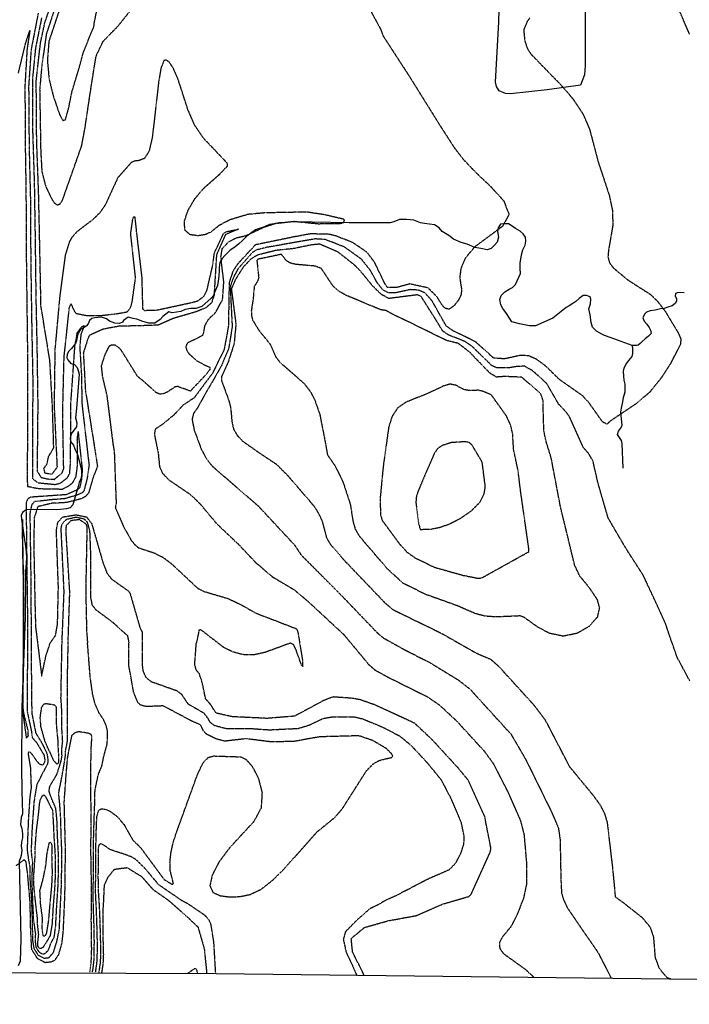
# Model space of a CAD drawing. Header units: feet. Extents: x 2234729 to 2255890, y 588345 to 614924.
# Tile 5 of 88: x 2243310 to 2244014, y 593623 to 594658. Entities that reach past the tile are written whole.
import ezdxf

# ---------------------------------------------------------------- set-up
doc = ezdxf.new("R2010")
doc.units = ezdxf.units.FT
doc.header["$MEASUREMENT"] = 0
doc.linetypes.add('OhDOT_USTN3', pattern=[0.22, 0.165, -0.055])
for name, color, linetype in [('DT_X_Contour_Minor', 136, 'OhDOT_USTN3'), ('MacedoniaMunicipalBoundar', 7, 'Continuous'), ('Waterbodies', 7, 'Continuous'), ('Waterways', 7, 'Continuous')]:
    doc.layers.add(name, color=color, linetype=linetype)

msp = doc.modelspace()

# ---------------------------------------------------------------- linework, layer by layer
at = {"layer": 'DT_X_Contour_Minor'}
for points in [[(2243502, 594325.8), (2243503, 594327.6), (2243504.5, 594336.1), (2243508.2, 594343), (2243515.6, 594350), (2243523.1, 594363.8), (2243524.4, 594382.1), (2243521.3, 594408.5), (2243522.8, 594417.4), (2243529.5, 594424.5), (2243537.4, 594428.7), (2243546.7, 594430.7), (2243567.4, 594440.2), (2243578.9, 594443.9), (2243598.4, 594446), (2243623.7, 594443.5), (2243647.9, 594443.9), (2243650.5, 594444.9), (2243651.2, 594447.3), (2243650.3, 594448.2), (2243631.1, 594452.7), (2243612, 594455.7), (2243567.9, 594454.9), (2243550, 594453.3), (2243531, 594447.6), (2243519.3, 594441.6), (2243510.8, 594434.7), (2243505.1, 594432), (2243497.1, 594430.8), (2243489, 594431.9), (2243483.5, 594436.7), (2243482.9, 594445.8), (2243486.8, 594457.5), (2243493.9, 594469.7), (2243503, 594480.4), (2243519.8, 594495.3), (2243528.4, 594504.3), (2243527.9, 594507.2), (2243503, 594533.4), (2243493.8, 594547), (2243486.6, 594563.6), (2243476.1, 594595.9), (2243471.4, 594606.7), (2243467.2, 594613.1), (2243463.8, 594615.6), (2243461.5, 594614.9), (2243458.4, 594607.4), (2243456, 594593.6), (2243449.2, 594534.3), (2243445.7, 594519.4), (2243440.8, 594512), (2243435.3, 594509.8), (2243430.4, 594509.3), (2243427.1, 594507.7), (2243412.7, 594491.4), (2243400.2, 594463.9), (2243394.1, 594455), (2243386.1, 594447.3), (2243369.9, 594435), (2243364.8, 594429.4), (2243361.9, 594424.1), (2243357.7, 594410.6), (2243351.9, 594367.2), (2243346.8, 594311.2), (2243346, 594252.3), (2243349.1, 594187.5), (2243343.5, 594180.1), (2243336.4, 594181.2), (2243335.3, 594186.4), (2243338.5, 594190.8), (2243340.2, 594198.7), (2243345.6, 594208), (2243344.3, 594251.1), (2243341.5, 594299.7), (2243332.2, 594357), (2243330.9, 594421.9), (2243329.7, 594476.3), (2243327.7, 594530.3), (2243327.2, 594593.8), (2243331.6, 594632.9), (2243336.2, 594654.5), (2243350.3, 594696.3)], [(2244014, 594642.8), (2243990.5, 594696.9)], [(2243350.5, 594681.5), (2243337.8, 594642.9), (2243333, 594609.5), (2243330.8, 594584.2), (2243331.9, 594519.6), (2243333.1, 594498.2), (2243337, 594483), (2243343.3, 594469.7), (2243346.3, 594465.3), (2243349.2, 594463.3), (2243352, 594464.1), (2243354.8, 594468.1), (2243375, 594525.4), (2243378.4, 594543.5), (2243385.5, 594591), (2243390.1, 594619.5), (2243397.3, 594634.9), (2243413.6, 594651.7), (2243429.7, 594671.8)], [(2243355.1, 594679), (2243340.5, 594635.4), (2243338.9, 594615), (2243340.7, 594595.4), (2243345, 594577.9), (2243351.8, 594558), (2243355.2, 594552), (2243357.9, 594552.7), (2243361.3, 594564.9), (2243364.7, 594581.9), (2243372, 594606), (2243376.5, 594622.6), (2243384, 594641.6), (2243387.8, 594650.6), (2243388.2, 594654.3), (2243394.7, 594686.9)], [(2243669.6, 594683.8), (2243688.7, 594648.9), (2243692.1, 594640.4), (2243718.8, 594599.3), (2243749.4, 594550.2), (2243766.2, 594524), (2243776.1, 594511.2), (2243789, 594497.6), (2243804.8, 594482.7), (2243818.7, 594467.4), (2243824.2, 594453.1), (2243817.3, 594440.7), (2243787.8, 594418.8), (2243778.1, 594407.2), (2243773.5, 594396), (2243772.4, 594386.6), (2243774.3, 594374.6), (2243773.9, 594369.3), (2243770.9, 594363), (2243766.3, 594357.1), (2243761.3, 594353.7), (2243757.3, 594354.4), (2243754.2, 594357.5), (2243748.5, 594366.6), (2243739.1, 594376), (2243719.8, 594380.2), (2243705.8, 594376.3), (2243696.3, 594376.4), (2243693.1, 594381.6), (2243683, 594402.7), (2243675.1, 594413.3), (2243659.8, 594423.7), (2243642.3, 594430.6), (2243634.6, 594432.4), (2243615.7, 594432.8), (2243599, 594429.8), (2243557.4, 594421.2), (2243538.9, 594401.1), (2243534.1, 594394), (2243530, 594381.9), (2243529.2, 594335.9), (2243524.8, 594311.5), (2243512.6, 594286.5), (2243493.1, 594260.4), (2243481.4, 594252.6), (2243472.3, 594242.8), (2243459.7, 594232.4), (2243452.3, 594227.6), (2243451.4, 594222), (2243455.4, 594202.5), (2243456.8, 594188.2), (2243460.1, 594180.9), (2243466.7, 594174.2), (2243489.3, 594158.9), (2243499.1, 594149.4), (2243516.7, 594128.4), (2243539.8, 594106.5), (2243557.9, 594087.4), (2243575.3, 594072.5), (2243598.7, 594058.6), (2243614.6, 594045), (2243650.7, 594011.5), (2243657.8, 594002.9)], [(2243329.3, 594664.9), (2243321.8, 594626.4), (2243319.2, 594588.3), (2243319.7, 594524.3), (2243321.1, 594468.1), (2243321.4, 594406.6), (2243322.3, 594343.5), (2243323.6, 594277), (2243323.2, 594222.6), (2243323.2, 594175.8), (2243328.8, 594171.3), (2243346.9, 594169.5), (2243352.6, 594170.8), (2243360, 594176.5), (2243362.4, 594180.9), (2243363.3, 594193.3), (2243363.6, 594254.7), (2243367.9, 594315.2), (2243370.4, 594329), (2243375, 594335.1), (2243377.7, 594336.5), (2243374.1, 594327), (2243372.9, 594313.7), (2243374.7, 594285.1), (2243375.2, 594254.4), (2243382.7, 594189.7), (2243380.7, 594175.9), (2243377.5, 594163.2), (2243375.7, 594160.8), (2243369.5, 594158), (2243357.2, 594154.5), (2243342.3, 594153.3), (2243325.1, 594151.3), (2243322.3, 594147.7), (2243320.5, 594138.9), (2243321.4, 594075.8), (2243321.8, 594018.4), (2243321.9, 594002.9)], [(2243332.8, 594659.7), (2243326.4, 594628.1), (2243323.4, 594597.5), (2243323.4, 594540.2), (2243325.1, 594486.4), (2243326.1, 594422.9), (2243326.8, 594365.3), (2243327.9, 594314.1), (2243328.8, 594253), (2243328.2, 594194.7), (2243328.1, 594183.5), (2243332.2, 594177), (2243338.5, 594175.3), (2243346.3, 594174.8), (2243354.5, 594181.8), (2243356.1, 594185.7), (2243355, 594244.2), (2243356.5, 594303.8), (2243362, 594354.7), (2243363.6, 594359.4), (2243367.3, 594351.3), (2243369.4, 594349.2), (2243379, 594347.2), (2243393.5, 594346.9), (2243410.5, 594348.7), (2243422.5, 594350.8), (2243426.2, 594354.7), (2243428.1, 594361.5), (2243431.6, 594386.8), (2243426.5, 594432.8), (2243428.7, 594448.2), (2243429.8, 594451), (2243430.8, 594450.7), (2243432.4, 594435.2), (2243438.1, 594387.2), (2243439, 594354.1), (2243441.1, 594352.4), (2243454.2, 594352.8), (2243487.5, 594360), (2243496.7, 594362.2), (2243503.4, 594367.2), (2243506.6, 594373.2), (2243512.5, 594398.7), (2243514.6, 594413.1), (2243524.3, 594433.5), (2243527.2, 594435.2), (2243539.7, 594437.7), (2243526.1, 594432.1), (2243516.7, 594411), (2243514.1, 594368.3), (2243511.5, 594360.4), (2243505.3, 594355), (2243495.9, 594351.1), (2243471.3, 594343.9), (2243455.5, 594336.9), (2243434, 594336.1), (2243414.4, 594335.8), (2243397.5, 594332.6), (2243383.2, 594326.1), (2243381.3, 594322.2), (2243376.7, 594307.7), (2243378.9, 594268), (2243389.2, 594203.8), (2243391.5, 594188.5), (2243386.7, 594176), (2243382.4, 594160.9), (2243379.4, 594157.1), (2243374.8, 594154.4), (2243358.9, 594150.4), (2243343.4, 594149.6), (2243328.8, 594146.1), (2243325.2, 594134.9), (2243324.5, 594110.8), (2243325.8, 594044.5), (2243326.5, 594019.4), (2243328.6, 594002.9)], [(2243846.1, 594660), (2243843.1, 594655.7), (2243839.6, 594647.1), (2243840.8, 594635.5), (2243843.4, 594627.7), (2243847, 594622), (2243878.6, 594589.5), (2243891.3, 594574.8), (2243902, 594558.7), (2243909, 594542.3), (2243917.9, 594508.5), (2243929.5, 594473.4), (2243933.1, 594456.5), (2243933.2, 594441), (2243928.9, 594416.5), (2243928.2, 594408.6), (2243929.7, 594402.6), (2243933.8, 594397.1), (2243948.9, 594384.5), (2243972.6, 594369.4), (2243980.2, 594362.1), (2243988.4, 594351.4), (2244001.9, 594329), (2244004.8, 594322.2), (2244004.4, 594316.7), (2243993.9, 594296.5), (2243984.2, 594281.4), (2243972.3, 594266.7), (2243958.9, 594255), (2243930.4, 594235.9), (2243927, 594232.7), (2243922.5, 594235.2), (2243908.3, 594255.3), (2243901.6, 594262.6), (2243877.5, 594279.5), (2243862.5, 594294.1), (2243853.2, 594300.9), (2243844.6, 594304.7), (2243835.8, 594305), (2243819.4, 594301.4), (2243808, 594302.3), (2243788.9, 594319.5), (2243765.2, 594331), (2243758.2, 594336), (2243743.6, 594361.9), (2243736.1, 594370.7), (2243728.6, 594373.7), (2243720.4, 594374.2), (2243704.3, 594370.7), (2243697.4, 594370.8), (2243691.5, 594374), (2243685.7, 594381.4), (2243678.4, 594394.5), (2243669.3, 594406), (2243651.1, 594419), (2243631.2, 594426.8), (2243620.4, 594427.5), (2243569.9, 594418.7), (2243558.7, 594415.9), (2243554, 594412.9), (2243539.4, 594396.4), (2243534.6, 594387.2), (2243531.3, 594378.2), (2243531.6, 594366.1), (2243533.2, 594335.2), (2243529.5, 594312.4), (2243521.8, 594294.1), (2243512.8, 594278.3), (2243505.1, 594265.2), (2243496.5, 594249.5), (2243492.6, 594244.2), (2243491, 594238), (2243493.2, 594226.6), (2243500.6, 594206.7), (2243505.8, 594196.9), (2243511.8, 594189.1), (2243560.9, 594146.5), (2243598.8, 594105.7), (2243605.7, 594095.3), (2243649.2, 594051.6), (2243686.2, 594013), (2243692.1, 594008.2), (2243701.5, 594002.9)], [(2243308.4, 594601.6), (2243316, 594632.9), (2243320.6, 594646.9), (2243317.5, 594626.9), (2243315.3, 594588.6), (2243315.6, 594527.1), (2243316.4, 594476.2), (2243316.7, 594410.8), (2243317.2, 594368.9), (2243318, 594306.8), (2243318.1, 594243.3), (2243317.7, 594181.4), (2243317.9, 594167.5), (2243330, 594165.1), (2243354.6, 594164.6), (2243360.7, 594167.5), (2243365.5, 594171.2), (2243369.1, 594177.7), (2243370.5, 594189.1), (2243370.4, 594216.5), (2243371.2, 594225), (2243375.6, 594184.6), (2243374.7, 594174.5), (2243372.7, 594165.6), (2243369.3, 594163.3), (2243358.7, 594158.7), (2243321, 594156), (2243318.1, 594154), (2243316.5, 594150.2), (2243317.2, 594091.6), (2243318, 594026.8), (2243318, 594002.9)], [(2243995.7, 594002.9), (2243995.4, 594003.5), (2243988.7, 594023.4), (2243965.5, 594073.7), (2243947.2, 594102.1), (2243928.4, 594134.2), (2243917.6, 594171.6), (2243912.5, 594193.9), (2243908.2, 594201.6), (2243902.4, 594208.2), (2243887.9, 594240.4), (2243883.9, 594246), (2243876.5, 594253.7), (2243863.9, 594275.5), (2243849.2, 594288.8), (2243840.5, 594293.7), (2243832.5, 594293.4), (2243824.9, 594292.1), (2243811.8, 594291.9), (2243806, 594294.4), (2243785.6, 594314.4), (2243777.9, 594319.7), (2243760.7, 594326.5), (2243754.6, 594330.6), (2243746.8, 594343.4), (2243731.8, 594367.1), (2243727.8, 594368.7), (2243698, 594364.9), (2243690.7, 594368.6), (2243680.8, 594378.1), (2243668.6, 594393.1), (2243661.6, 594400.2), (2243644.3, 594413.8), (2243625, 594422), (2243616.1, 594421.1), (2243598.1, 594417.4), (2243579.4, 594415.4), (2243560, 594410.6), (2243553, 594406.5), (2243544.5, 594397.6), (2243536.3, 594384.4), (2243532.3, 594374.9), (2243537.1, 594337.9), (2243535.2, 594317.4), (2243528.9, 594298), (2243522.1, 594283.1), (2243522.1, 594278.2), (2243529.9, 594256.9), (2243531.6, 594249.8), (2243533, 594234.7), (2243534.7, 594227.5), (2243538.5, 594221), (2243544.4, 594214.8), (2243561.7, 594202.7), (2243579.9, 594190.6), (2243591.3, 594179.1), (2243619, 594146.9), (2243624.2, 594138.6), (2243627.6, 594131.2), (2243632.3, 594113.6), (2243636.1, 594106.9), (2243651.3, 594089.4), (2243694.3, 594044.5), (2243702.2, 594037.9), (2243752.9, 594013.2), (2243771, 594002.9)], [(2243893.2, 594084.7), (2243878.4, 594145.5), (2243868.5, 594197.5), (2243862.9, 594215.6), (2243860.8, 594226.1), (2243859.9, 594258.2), (2243857.5, 594264.7), (2243837.6, 594282.2), (2243819.7, 594282.9), (2243810.9, 594282.3), (2243804, 594286.5), (2243783.1, 594308.2), (2243771, 594317.6), (2243758.5, 594320.8), (2243699, 594349.8), (2243695, 594352.2), (2243689.4, 594353), (2243652.9, 594368.2), (2243644.9, 594372.8), (2243639.2, 594377.9), (2243627, 594396.3), (2243620.7, 594398.9), (2243600, 594400.7), (2243594.3, 594402.1), (2243590.3, 594404.4), (2243584.9, 594411.3), (2243560.2, 594406.1), (2243559.1, 594405.1), (2243561.1, 594387.2), (2243559.8, 594382.9), (2243556.4, 594377.6), (2243555.1, 594363.5), (2243553.3, 594352.1), (2243553.4, 594347.1), (2243554.6, 594342.3), (2243561.3, 594331.4), (2243573.6, 594316.1), (2243578.7, 594303.9), (2243583.6, 594297.6), (2243608.6, 594275.9), (2243615.2, 594267.3), (2243619.9, 594258.5), (2243625.3, 594242.9), (2243630.4, 594217), (2243633.3, 594200.6), (2243641.6, 594188.6), (2243649.6, 594172.1), (2243657.3, 594148.7), (2243660.3, 594130.1), (2243662.6, 594122.3), (2243666.9, 594115), (2243696.1, 594081), (2243712.3, 594066.2), (2243736, 594054.4), (2243770.5, 594042), (2243788.3, 594034.2), (2243798.6, 594031.4), (2243810.3, 594030.5), (2243835.9, 594031.6), (2243839.7, 594030.2), (2243854.2, 594019.8), (2243866.6, 594013.3), (2243881.1, 594010.3), (2243896, 594013.3), (2243909, 594020.8), (2243917.4, 594030.4), (2243919.5, 594039.8), (2243917.1, 594048.4), (2243908.4, 594061.3), (2243898.4, 594073.4), (2243893.2, 594084.7)], [(2243502, 594325.8), (2243487, 594318.5), (2243485.1, 594316.4), (2243484.5, 594313.6), (2243485.4, 594310.3), (2243487.9, 594306.6), (2243496.8, 594299), (2243505.3, 594294.5), (2243509.6, 594292.8), (2243509.8, 594290.4), (2243505.8, 594285), (2243489.2, 594267.6), (2243475.8, 594272.4), (2243473.2, 594272), (2243464.8, 594266.4), (2243460.8, 594264.7), (2243456.8, 594264.4), (2243453.3, 594265.9), (2243441, 594277.1), (2243433.7, 594283), (2243416.6, 594310.5), (2243413.3, 594313.9), (2243409.9, 594315.8), (2243406.5, 594316), (2243403.6, 594314.4), (2243399.7, 594306.9), (2243395.5, 594294.1), (2243396.7, 594282.9), (2243401.4, 594262.9), (2243407.9, 594211.3), (2243409.2, 594203.9), (2243411.2, 594149.5), (2243410.3, 594145.2), (2243419, 594124.9), (2243426.8, 594111.2), (2243430.6, 594106.4), (2243434.5, 594103), (2243451.8, 594097.3), (2243460.2, 594093.1), (2243469.7, 594085.8), (2243497, 594060.3), (2243503.3, 594057.1), (2243529.4, 594049.4), (2243543.6, 594042.5), (2243558, 594034.3), (2243600.6, 594017.9), (2243602.3, 594014.1), (2243604.1, 594002.9)], [(2243845, 594102.2), (2243836.4, 594162.2), (2243833.7, 594184.3), (2243829, 594206.2), (2243828, 594223), (2243825.8, 594232.2), (2243821.3, 594241.7), (2243805.6, 594263.6), (2243796.1, 594267.5), (2243792, 594268.4), (2243782.1, 594268.2), (2243777.1, 594269), (2243767.8, 594273.9), (2243762.2, 594274.9), (2243755.3, 594272.9), (2243737.3, 594264.4), (2243716, 594256), (2243707.2, 594249.9), (2243701.3, 594241.1), (2243697.7, 594229.8), (2243691.9, 594188.1), (2243688.7, 594154.8), (2243689.1, 594137.6), (2243690.9, 594131.6), (2243709.2, 594106.8), (2243716.9, 594098.4), (2243726, 594092), (2243746, 594082.4), (2243776.2, 594073.9), (2243792.1, 594070.8), (2243795.6, 594071.3), (2243842.4, 594097.3), (2243845.2, 594098.6), (2243845, 594102.2)], [(2243749, 594207), (2243745.6, 594202.1), (2243728.3, 594161.8), (2243726.8, 594156.5), (2243726.3, 594150.4), (2243729.1, 594128.3), (2243730.9, 594122.2), (2243742.4, 594122.6), (2243750.9, 594124.3), (2243761.5, 594127.9), (2243773.4, 594134), (2243784.8, 594141.9), (2243793.5, 594150.7), (2243798, 594159.3), (2243799.3, 594167.2), (2243796, 594192.9), (2243785.2, 594211.1), (2243782.2, 594213.6), (2243778.4, 594214.4), (2243763.5, 594213.4), (2243753.8, 594210.3), (2243749, 594207)], [(2243313.9, 594002.9), (2243313.9, 594009.2), (2243314.2, 594029.8), (2243314.2, 594032.4), (2243314.1, 594065.3), (2243314.2, 594076.5), (2243313.3, 594089.8), (2243312.6, 594132.6), (2243313.1, 594089.8), (2243313.6, 594050.2), (2243313.5, 594002.9)], [(2243341.9, 594002.9), (2243342, 594003), (2243347.5, 594010.8), (2243349.6, 594022.5), (2243350.5, 594061.1), (2243348.4, 594121.1), (2243349.9, 594129.5), (2243355.1, 594135.3), (2243369.1, 594137.6), (2243380.1, 594135.3), (2243385.5, 594128.3), (2243397.3, 594087.3), (2243401.5, 594076.3), (2243406.5, 594069.9), (2243423.8, 594057.8), (2243425.8, 594055), (2243436.2, 594019), (2243438.7, 594014.1), (2243438.6, 594002.9)], [(2243354.3, 594002.9), (2243356.5, 594056.9), (2243353.4, 594122.8), (2243354.3, 594127.7), (2243358.9, 594132.8), (2243369, 594135.2), (2243377.3, 594133.4), (2243380.7, 594130.1), (2243383.3, 594120.6), (2243384.1, 594099.5), (2243384.4, 594050.2), (2243385.8, 594042.9), (2243389.8, 594037.9), (2243407.4, 594024.8), (2243423, 594010.6), (2243424.4, 594004.1), (2243424.4, 594002.9)], [(2243360.8, 594002.9), (2243360.9, 594009.3), (2243362.5, 594056), (2243358.5, 594120.9), (2243359, 594126.5), (2243364, 594131.7), (2243372.4, 594132.8), (2243379.4, 594128.1), (2243380.5, 594124.7), (2243379.2, 594059.1), (2243380.1, 594015.7), (2243381.1, 594002.9)], [(2243518.1, 594002.9), (2243500.4, 594016.6), (2243498.3, 594016.2), (2243495.6, 594002.9)], [(2243313.5, 594002.9), (2243313.5, 593995.7), (2243312.6, 593932.6), (2243316.8, 593902.9), (2243318.9, 593905.4), (2243318.7, 593911)], [(2243318.7, 593911), (2243314.6, 593927), (2243314, 593930.6), (2243313.3, 593935.8), (2243313.4, 593948.5), (2243314, 593981.1), (2243313.9, 594002.9)], [(2243321, 593872.1), (2243321.3, 593865), (2243321.8, 593850.7), (2243320.4, 593840.5), (2243319.1, 593821.1), (2243318.8, 593815.3), (2243317.6, 593785.5), (2243319, 593775.5), (2243320.5, 593767.2), (2243320.4, 593755.9), (2243322.1, 593733.9), (2243322.8, 593714.2), (2243323.2, 593696.2), (2243323.2, 593690.8), (2243324.7, 593682), (2243329.1, 593674.9), (2243335.2, 593671.6), (2243340.6, 593672.2), (2243345.4, 593677.8), (2243348.2, 593687.1), (2243348.7, 593688.2), (2243351.5, 593702), (2243352.8, 593730.4), (2243353.8, 593749.5), (2243354.1, 593776.4), (2243354, 593787.4), (2243353.5, 593798.5), (2243352.8, 593822.4), (2243352, 593832.6), (2243351, 593843.6), (2243351.2, 593847.6), (2243353, 593855.6), (2243356.9, 593877.5), (2243357.9, 593884.4), (2243358.1, 593889.5), (2243360, 593899.6), (2243360, 593910.2), (2243360, 593924.7), (2243360, 593926.3), (2243360.1, 593933.8), (2243359.9, 593958.6), (2243360.8, 594002.9)], [(2243318, 594002.9), (2243317.8, 593968.1), (2243317.8, 593930.2), (2243322.3, 593909.2), (2243322.9, 593903.6), (2243327.8, 593897.8), (2243335.5, 593884.8), (2243336.3, 593879.7), (2243335.6, 593876.5), (2243333.7, 593874.6), (2243331.1, 593875.1), (2243328.1, 593878.4), (2243324.2, 593884), (2243323.3, 593885.4), (2243320.5, 593888.1), (2243319.3, 593888.2), (2243318.7, 593886.9), (2243318.8, 593885.2), (2243321, 593872.1)], [(2243321.9, 594002.9), (2243322.1, 593957.4), (2243322.5, 593929), (2243326.7, 593908), (2243329.4, 593903.9), (2243333.3, 593897.1), (2243338.6, 593886.4), (2243339.2, 593882.1), (2243339.5, 593879.1), (2243338.9, 593875.4), (2243332.8, 593864.1), (2243327.9, 593854.2), (2243324.8, 593835.9), (2243322.8, 593808.2), (2243321.8, 593785), (2243321.9, 593783), (2243323.2, 593772.6), (2243322.5, 593756.8), (2243322.8, 593743.5), (2243323.8, 593720.4), (2243324.1, 593713.1), (2243324.6, 593708.9), (2243326.3, 593697.2), (2243326, 593689.5), (2243326.9, 593683.1), (2243329.7, 593678.5), (2243333, 593676.3), (2243335, 593676.1), (2243337, 593677), (2243340.2, 593680.4), (2243342.5, 593687), (2243346.1, 593693.5), (2243347.6, 593704.8), (2243348.9, 593728.1), (2243350.3, 593749.1), (2243350.7, 593771.4), (2243350.4, 593784.7), (2243349.6, 593798.6), (2243349, 593817), (2243347.7, 593829.4), (2243343.2, 593839.6), (2243341, 593846.2), (2243340.7, 593848.3), (2243341.7, 593852.7), (2243348.9, 593864.7), (2243353.2, 593878.1), (2243354.3, 593884.1), (2243354.1, 593891), (2243355, 593899.7), (2243354.2, 593912.6), (2243354, 593923.9), (2243354, 593932.9), (2243353.9, 593934.8), (2243353.2, 593944.8), (2243354.3, 594002.3), (2243354.3, 594002.9)], [(2243328.6, 594002.9), (2243332.9, 593968.1), (2243337.4, 593989.1), (2243341.9, 594002.9)], [(2243386.2, 593656.8), (2243387, 593660.6), (2243388.1, 593670.7), (2243388.3, 593689), (2243388, 593706.1), (2243387.4, 593722.6), (2243387, 593736), (2243387.3, 593755.1), (2243387.4, 593769.3), (2243387.3, 593785.8), (2243387.6, 593800.9), (2243388.1, 593817), (2243388.7, 593833.3), (2243389, 593848.1), (2243392.5, 593864.6), (2243396.2, 593873.5), (2243397.8, 593881.5), (2243398, 593882.8), (2243401.9, 593897), (2243402.1, 593910.5), (2243400.5, 593916.7), (2243398, 593922.3), (2243392.9, 593929.9), (2243389, 593938.9), (2243386.4, 593949.6), (2243384, 593966.8), (2243381.1, 594002.9)], [(2243389.6, 593656.8), (2243389.7, 593657.4), (2243391.3, 593668.9), (2243391.6, 593685.4), (2243391, 593708.6), (2243390.4, 593724.3), (2243389.6, 593740.4), (2243389.7, 593756.7), (2243389.8, 593774), (2243389.9, 593788.3), (2243390.4, 593807.8), (2243390.9, 593819.7), (2243392.5, 593826), (2243394.1, 593827.8), (2243396, 593828.7), (2243400, 593828), (2243404.2, 593826.4), (2243412.2, 593820.6), (2243419.5, 593811.9), (2243428.8, 593795.5), (2243436.6, 593788.1), (2243461.5, 593754.4), (2243470, 593749.2), (2243471.6, 593749.3), (2243468.1, 593763.5), (2243467.8, 593772.5), (2243468.9, 593782.8), (2243471.3, 593793.6), (2243474.9, 593804.5), (2243496.4, 593863.7), (2243502.3, 593876.4), (2243508, 593882.6), (2243513.6, 593884.1), (2243542.1, 593883.2), (2243548, 593880.3), (2243554.2, 593873.2), (2243560.6, 593861), (2243564.6, 593845.6), (2243563.6, 593829.5), (2243555.8, 593815), (2243530.4, 593787.5), (2243519.4, 593772.8), (2243512.1, 593758.8), (2243509.7, 593747.6), (2243513, 593740.6), (2243520.6, 593737.2), (2243530.4, 593736), (2243541.1, 593736.3), (2243552.3, 593738.6), (2243564, 593744.3), (2243576.2, 593753.9), (2243588.2, 593765.8), (2243622.3, 593804.2), (2243641.3, 593819.7), (2243649.3, 593829.1), (2243674.4, 593868.6), (2243681.7, 593876), (2243688.1, 593879.5), (2243700.9, 593882.6), (2243702, 593884), (2243700.9, 593886.2), (2243695, 593892.1), (2243681, 593900.3), (2243666.3, 593905.3), (2243624.9, 593904.2), (2243597.8, 593899.3), (2243574, 593898.9), (2243547.7, 593902.2), (2243525.3, 593899.6), (2243516.3, 593902), (2243506.4, 593906.9), (2243503.2, 593910), (2243500, 593916.8), (2243491.5, 593920.3), (2243460.7, 593936.7), (2243442.6, 593936), (2243436.7, 593937.6), (2243434, 593940.4), (2243429.6, 593951.2), (2243424.7, 593978.5), (2243424.4, 594002.9)], [(2243438.6, 594002.9), (2243438.4, 593980.4), (2243439.5, 593973), (2243442.3, 593967), (2243447.8, 593962.4), (2243474.7, 593952.9), (2243479.7, 593949.2), (2243486.4, 593939.1), (2243503.1, 593929.5), (2243507.3, 593924), (2243509.5, 593919.9), (2243514.2, 593916.4), (2243527.5, 593912.8), (2243550.7, 593913.1), (2243572.2, 593911.6), (2243602.8, 593913.1), (2243615, 593916.9), (2243628.4, 593923.5), (2243638.6, 593925.3), (2243661.5, 593925.2), (2243670.8, 593923), (2243692.2, 593914), (2243709.4, 593905), (2243721, 593895.5), (2243739, 593876.1), (2243752.9, 593858.9), (2243762.6, 593840.3), (2243773.6, 593814.8), (2243776.7, 593800.2), (2243776.5, 593792), (2243773.3, 593781.6), (2243767.5, 593770.7), (2243761.3, 593764.5), (2243737.9, 593754.1), (2243705.2, 593737.1), (2243695.5, 593732.9), (2243685.9, 593727.3), (2243678.1, 593723.6), (2243663.1, 593710.4), (2243652.2, 593699.4), (2243650, 593691.3), (2243653.1, 593677.3), (2243659.5, 593664.2), (2243664.1, 593653.6)], [(2243672.1, 593653.5), (2243659.8, 593678), (2243658.3, 593692.3), (2243672.3, 593703.9), (2243697.1, 593710.9), (2243726.5, 593716.3), (2243755.3, 593728.7), (2243782.5, 593736.6), (2243784.6, 593739.1), (2243804.6, 593783.3), (2243805.2, 593787.1), (2243798.6, 593820.7), (2243781.4, 593858.5), (2243770.6, 593871.6), (2243743.6, 593901), (2243725.1, 593918.4), (2243683.3, 593937.7), (2243667.5, 593943.2), (2243658.3, 593944.8), (2243639.2, 593946.1), (2243629.4, 593942.4), (2243598.8, 593925.9), (2243569.9, 593923.6), (2243533.5, 593925.3), (2243516.3, 593929.1), (2243510.3, 593938.4), (2243505.3, 593944), (2243501.7, 593961.4), (2243498.6, 593970.7), (2243495.6, 593974), (2243493.8, 593980.1), (2243495.5, 594002.8), (2243495.6, 594002.9)], [(2243600.2, 593996.1), (2243597.7, 594001.2), (2243594.4, 594002.7), (2243568, 593993), (2243555.8, 593990.3), (2243544.1, 593990.6), (2243533.5, 593993.5), (2243524.2, 593998.2), (2243518.1, 594002.9)], [(2243604.1, 594002.9), (2243607.1, 593984.7), (2243607.3, 593978.2), (2243605.8, 593980.2), (2243600.2, 593996.1)], [(2243657.8, 594002.9), (2243676.6, 593980.3), (2243682.6, 593974.9), (2243698.3, 593966.2), (2243737.9, 593946.6), (2243750.7, 593938), (2243769, 593921), (2243798.1, 593889.2), (2243807.7, 593876), (2243822.9, 593846.3), (2243836.3, 593815.9), (2243840, 593801.2), (2243842.4, 593773.6), (2243842.6, 593749.5), (2243839.5, 593734.8), (2243832.4, 593716.6), (2243825.9, 593704.3), (2243816.8, 593693.3), (2243814.2, 593687.8), (2243814.4, 593681.9), (2243818.4, 593676.4), (2243841.1, 593660.1), (2243850.5, 593651.4)], [(2243701.5, 594002.9), (2243715.1, 593995.4), (2243741.2, 593982.1), (2243771.2, 593963.8), (2243783.2, 593954.3), (2243826.3, 593906.9), (2243842, 593880), (2243868.6, 593825.8), (2243876, 593808.6), (2243877.9, 593796.5), (2243878.7, 593754.3), (2243879.4, 593740.4), (2243881.3, 593733.4), (2243885.4, 593724.7), (2243899.4, 593704.1), (2243917.6, 593677.7), (2243931.8, 593650.4)], [(2243771, 594002.9), (2243789.3, 593992.5), (2243804.9, 593985.7), (2243813.5, 593978.1), (2243850.2, 593937.8), (2243862.2, 593921.9), (2243887.6, 593873.1), (2243912.3, 593843.1), (2243919.7, 593832.9), (2243924.5, 593823.9), (2243927.4, 593814.1), (2243933.1, 593765.3), (2243935.9, 593736.1), (2243943.9, 593730.3)], [(2244014.3, 593962.9), (2244001.1, 593987.5), (2243995.7, 594002.9)], [(2243332.2, 593914.6), (2243331.4, 593924.6), (2243332.9, 593935.2), (2243335.3, 593938.7), (2243337.5, 593939.3), (2243346.1, 593937.9), (2243347.5, 593936.8), (2243348, 593935.5), (2243348.3, 593932.9), (2243348.1, 593923), (2243348.4, 593915), (2243349.9, 593899.7), (2243350.1, 593892.5), (2243350.7, 593883.9), (2243350.5, 593877.1), (2243349.9, 593875.9), (2243348.9, 593875.4), (2243345.6, 593879.3), (2243341.8, 593888), (2243339.5, 593892.3), (2243336.5, 593899.3), (2243334.3, 593907.2), (2243332.2, 593914.6)], [(2243383.6, 593656.8), (2243385, 593666.9), (2243385.5, 593680.8), (2243385.1, 593711.2), (2243385.4, 593744.7), (2243385, 593764.7), (2243384.7, 593783.4), (2243384.7, 593793.9), (2243385.1, 593812.6), (2243385.1, 593823.8), (2243384.5, 593844.5), (2243384.7, 593860.1), (2243384.8, 593889.5), (2243385.8, 593904.2), (2243385.3, 593906.3), (2243382.7, 593907.8), (2243376.7, 593908.9), (2243371.4, 593909.5), (2243367.4, 593908.1), (2243364.4, 593905.5), (2243362.7, 593897.3), (2243359.9, 593882.4), (2243358.7, 593869), (2243356.3, 593835.9), (2243356.5, 593827.8), (2243357.3, 593798.3), (2243357.5, 593790.1), (2243357.5, 593781.5), (2243357.3, 593749.9), (2243356.8, 593732.7), (2243355.3, 593699.2), (2243353.9, 593687.1), (2243350.5, 593675.1), (2243346.4, 593669.2), (2243342.5, 593667.4), (2243340.1, 593667.2), (2243336.7, 593666.8), (2243328.5, 593671.2), (2243322.5, 593680.8), (2243321.4, 593700.4), (2243320.8, 593730.4), (2243318.1, 593761), (2243316.5, 593772.7), (2243315.2, 593774.7), (2243314.1, 593774.6), (2243310.4, 593772), (2243306.1, 593768.8)], [(2243344.3, 593826.7), (2243344.5, 593824), (2243345.2, 593811.6), (2243345.8, 593798.7), (2243346.9, 593782), (2243347.2, 593766.4), (2243346.8, 593748.7), (2243344.9, 593725.7), (2243343.8, 593707.6), (2243341.7, 593695), (2243336.9, 593686.9), (2243333.9, 593682.5), (2243332, 593681.6), (2243329.9, 593682.4), (2243329, 593684.3), (2243328.9, 593688.1), (2243329.8, 593696.5), (2243328.7, 593706.8), (2243328.5, 593713.6), (2243327.3, 593723.4), (2243324.9, 593745.8), (2243324.5, 593755.5), (2243324.6, 593757.6), (2243326, 593777.9), (2243326.1, 593784.4), (2243326.3, 593790.3), (2243327.5, 593806.1), (2243329.9, 593825), (2243330.6, 593832.8), (2243331.5, 593838.1), (2243333.8, 593842.3), (2243335, 593843.1), (2243336, 593842.8), (2243338.6, 593838.2), (2243344.3, 593826.7)], [(2243343.9, 593759.2), (2243343.8, 593758.2), (2243343.3, 593748.3), (2243341, 593723.4), (2243339.9, 593710.4), (2243337.7, 593697.1), (2243336.2, 593694.8), (2243335.1, 593694.6), (2243334.4, 593695.6), (2243333.5, 593702.3), (2243333.7, 593714.4), (2243331.9, 593727.7), (2243331.1, 593742.5), (2243334.5, 593754.9), (2243337.4, 593769.6), (2243338.6, 593781.8), (2243341, 593792.9), (2243342, 593793.5), (2243342.7, 593792.8), (2243343.6, 593789.9), (2243343.4, 593779.1), (2243343.8, 593764.3), (2243343.9, 593759.2)], [(2243515.9, 593655.3), (2243513.9, 593688.9), (2243510.9, 593707), (2243508.6, 593712.2), (2243504.6, 593716.5), (2243486.6, 593728.7), (2243480.8, 593731.7), (2243456.2, 593748.5), (2243442, 593765.4), (2243432.3, 593775), (2243427.1, 593778.1), (2243420, 593780.7), (2243404.8, 593785.7), (2243397.5, 593790.8), (2243395.5, 593791.7), (2243394.1, 593791.5), (2243393, 593790.4), (2243392.3, 593786.8), (2243392.3, 593778.7), (2243392.1, 593758.2), (2243392.2, 593744.8), (2243393.4, 593726), (2243394, 593711.2), (2243394.8, 593681.8), (2243394.5, 593667), (2243392.9, 593656.7)], [(2243396.3, 593656.7), (2243397.6, 593665.2), (2243398.1, 593675.2), (2243397.4, 593701.5), (2243397.4, 593720.3), (2243398.1, 593730.9), (2243398.9, 593748.4), (2243402.9, 593756.9), (2243409.5, 593765.1), (2243422.8, 593766.8), (2243438, 593757.4), (2243450.2, 593743.6), (2243465.7, 593732.8), (2243485.2, 593715.7), (2243497.2, 593704.3), (2243503.8, 593681.5), (2243506.4, 593655.8), (2243506.5, 593655.4)], [(2243943.9, 593730.3), (2243964.1, 593714.4), (2243972.5, 593704.2), (2243976, 593693.8), (2243977.8, 593672.1), (2243982.1, 593660.8), (2243989.8, 593651.6), (2243994.7, 593649.7)], [(2243496.9, 593655.5), (2243496.1, 593659.3), (2243495.1, 593660.6), (2243493.4, 593660.4), (2243486.6, 593655.7)]]:
    msp.add_lwpolyline(points, dxfattribs=at)
at = {"layer": 'MacedoniaMunicipalBoundar'}
msp.add_lwpolyline([(2246251.2, 592333.4), (2246242.2, 593623.8), (2245411.9, 593633.1), (2245332.8, 593633.9), (2243516.3, 593655.3), (2242757.3, 593657.8), (2241846, 593664.5), (2241397.6, 593679.8)], dxfattribs=at)
at = {"layer": 'Waterbodies'}
msp.add_lwpolyline([(2243903.9, 594747.5), (2243904.3, 594609.9), (2243903.5, 594599.9), (2243899.5, 594589.1), (2243864.4, 594584.3), (2243825.8, 594579.9), (2243820.6, 594580.4), (2243814, 594583), (2243811, 594587.8), (2243810.1, 594592.1), (2243813.6, 594655.5), (2243814.9, 594707.1)], dxfattribs=at)
at = {"layer": 'Waterways'}
for points in [[(2244008.2, 594370.8), (2244001.9, 594371.1), (2243999.3, 594370.3), (2243999, 594367.4), (2244000.1, 594364.8), (2244000.1, 594362), (2243998.8, 594359.6), (2243995.7, 594357.3), (2243991.2, 594355.7), (2243987.3, 594354.4), (2243983.4, 594353.9), (2243977.9, 594352.6), (2243972.7, 594351.8), (2243968.8, 594350.5), (2243966.5, 594348.4), (2243964.7, 594344.5), (2243966.2, 594341.1), (2243969.1, 594338), (2243971.4, 594334.4), (2243973, 594331.5), (2243973.5, 594328.1), (2243970.9, 594325.3), (2243967.3, 594322.4), (2243964.1, 594319.8), (2243962.1, 594317.7), (2243960, 594315.9), (2243958.4, 594315.6), (2243953.7, 594315.4), (2243938.1, 594321.1), (2243931.6, 594323.7), (2243924.6, 594326), (2243921.7, 594327.3), (2243916, 594330.7), (2243912.1, 594334.6), (2243910.5, 594339.6), (2243909.5, 594347.7), (2243908.2, 594353.9), (2243909.7, 594359.4), (2243910.2, 594364.1), (2243909.5, 594366.7), (2243905.6, 594368.2), (2243902.2, 594368), (2243898, 594364.8), (2243894.4, 594361.7), (2243891.2, 594359.6), (2243887.3, 594357.3), (2243884.2, 594355.5), (2243870.4, 594344.3), (2243852.2, 594336.2), (2243845.9, 594336.2), (2243835.2, 594338.3), (2243827.2, 594340.4), (2243824.6, 594344.3), (2243821.7, 594349), (2243817.8, 594354.4), (2243815.7, 594358.3), (2243814.7, 594363.8), (2243816, 594368.2), (2243819.9, 594371.9), (2243824.3, 594374.7), (2243827.7, 594376.6), (2243831.1, 594379.7), (2243836.3, 594391.1), (2243836, 594396.4), (2243836, 594402.1), (2243837.3, 594410.7), (2243838.6, 594416.1), (2243841, 594421.1), (2243842, 594425.3), (2243841.5, 594429.2), (2243838.9, 594432.8), (2243835.8, 594435.7), (2243831.1, 594438.3), (2243827.4, 594440.9), (2243823.8, 594443.5), (2243818.3, 594443.5), (2243815.4, 594443), (2243812.8, 594439.3), (2243812.1, 594435.2), (2243813.1, 594429.2), (2243811.8, 594424.2), (2243808.9, 594421.1), (2243805.3, 594417.4), (2243801.1, 594416.1), (2243794.6, 594417.4), (2243788.1, 594418.5), (2243780.3, 594422.1), (2243774, 594423.7), (2243765.7, 594427.1), (2243761, 594431), (2243754, 594435.4), (2243750.6, 594439.1), (2243745.7, 594442.2), (2243735.5, 594443.8), (2243731.1, 594444.5), (2243724.3, 594447.1), (2243716.5, 594447.9), (2243708.9, 594447.9), (2243703.2, 594445.6), (2243699.3, 594444.3), (2243690.2, 594444.5), (2243656.3, 594444.5), (2243617.3, 594445.1), (2243598.8, 594445.3), (2243590.4, 594444.8), (2243582.4, 594444.5), (2243577.4, 594443.2), (2243572.5, 594442.7), (2243567.3, 594440.1), (2243557.6, 594437.2), (2243548.5, 594430.5), (2243544.1, 594426), (2243540.2, 594422.4), (2243536, 594418.8), (2243531.1, 594415.6), (2243525.6, 594409.9), (2243522.7, 594406.8), (2243520.1, 594402.6), (2243519.4, 594397.4), (2243519.4, 594394.8), (2243519.1, 594388.3), (2243518.3, 594383.1), (2243517.8, 594378.6), (2243514.7, 594371.1), (2243513.4, 594368.2), (2243511, 594365.1), (2243501.4, 594356.5), (2243494.9, 594354.4), (2243489.7, 594354.2), (2243483.9, 594353.4), (2243479.2, 594351.3), (2243470.1, 594349.7), (2243466.5, 594350.8), (2243460.2, 594346.1), (2243457.4, 594342.7), (2243451.9, 594339.1), (2243445.7, 594338.8), (2243439.1, 594340.6), (2243432.9, 594343.2), (2243429, 594344), (2243423.8, 594345.3), (2243419.1, 594341.9), (2243417.8, 594340.1), (2243414.7, 594338.5), (2243409.7, 594338.8), (2243404.2, 594340.9), (2243400.9, 594343.5), (2243395.7, 594345.1), (2243388.9, 594344.5), (2243385.8, 594343.8), (2243383.2, 594341.7), (2243381.9, 594338.3), (2243379.8, 594335.7), (2243376.9, 594334.1), (2243373.8, 594332.3), (2243371.4, 594328.4), (2243370.1, 594324.2), (2243369.6, 594320.8), (2243368.3, 594317.7), (2243364.4, 594312.2), (2243361.5, 594309.4), (2243359.7, 594306.5), (2243359.2, 594302.6), (2243360.5, 594300.3), (2243363.6, 594296.6), (2243367.3, 594295.6), (2243370.4, 594292.2), (2243371.4, 594289.3), (2243372.2, 594285.4), (2243369.6, 594249.2), (2243368.6, 594239.3), (2243369.9, 594234.1), (2243369.4, 594229.9), (2243366.7, 594226.6), (2243363.9, 594222.7), (2243362.8, 594218), (2243363.1, 594214.6), (2243366.2, 594210.7), (2243368.1, 594206), (2243370.7, 594200.8), (2243374, 594187.5), (2243374.8, 594183.6), (2243374.8, 594178.9), (2243374, 594175.3), (2243372.5, 594171.4), (2243371.2, 594167.4), (2243365.7, 594148.2), (2243362.8, 594144.8), (2243358.9, 594143.8), (2243352.7, 594143.2), (2243348.5, 594142.7), (2243323.8, 594143.2), (2243316.5, 594142.7), (2243312.6, 594139.8), (2243311.5, 594136.7), (2243311.8, 594132.8), (2243316.2, 594101.8), (2243317, 594093.5), (2243316.5, 594086.5), (2243316, 594078.4), (2243316, 594073.7), (2243315.4, 594029.7), (2243312.1, 593935.2), (2243311.8, 593869.3), (2243312.3, 593832), (2243312.6, 593827.3), (2243312.8, 593823.2), (2243311.5, 593819.3), (2243310.8, 593812.2), (2243312.1, 593807.8), (2243312.6, 593802.3), (2243312.6, 593798.2), (2243311.8, 593794), (2243311.5, 593789.3), (2243312.1, 593784.9), (2243311.5, 593779.4), (2243310.8, 593777.1), (2243309.2, 593773.4), (2243311, 593691.4), (2243310.2, 593668.5), (2243308.1, 593663.4)], [(2243944.1, 594186.5), (2243943.3, 594212.5), (2243942.5, 594215.6), (2243939.7, 594219.8), (2243938.4, 594222.1), (2243939.4, 594225.5), (2243941.5, 594228.1), (2243943.1, 594231.5), (2243942.8, 594235.2), (2243942.3, 594238.5), (2243942, 594241.9), (2243941.7, 594245.3), (2243942.3, 594249.7), (2243943.8, 594256.3), (2243944.6, 594260.9), (2243946.2, 594266.9), (2243946.2, 594270.3), (2243946.2, 594274.7), (2243945.1, 594278.9), (2243944.9, 594283.1), (2243944.6, 594288.5), (2243945.1, 594291.7), (2243947, 594295.6), (2243949, 594298.4), (2243950.3, 594299.7), (2243953.5, 594303.9), (2243954.5, 594307), (2243954.5, 594310.4), (2243954.5, 594313), (2243953.7, 594315.4)]]:
    msp.add_lwpolyline(points, dxfattribs=at)

doc.saveas('drawing.dxf')
